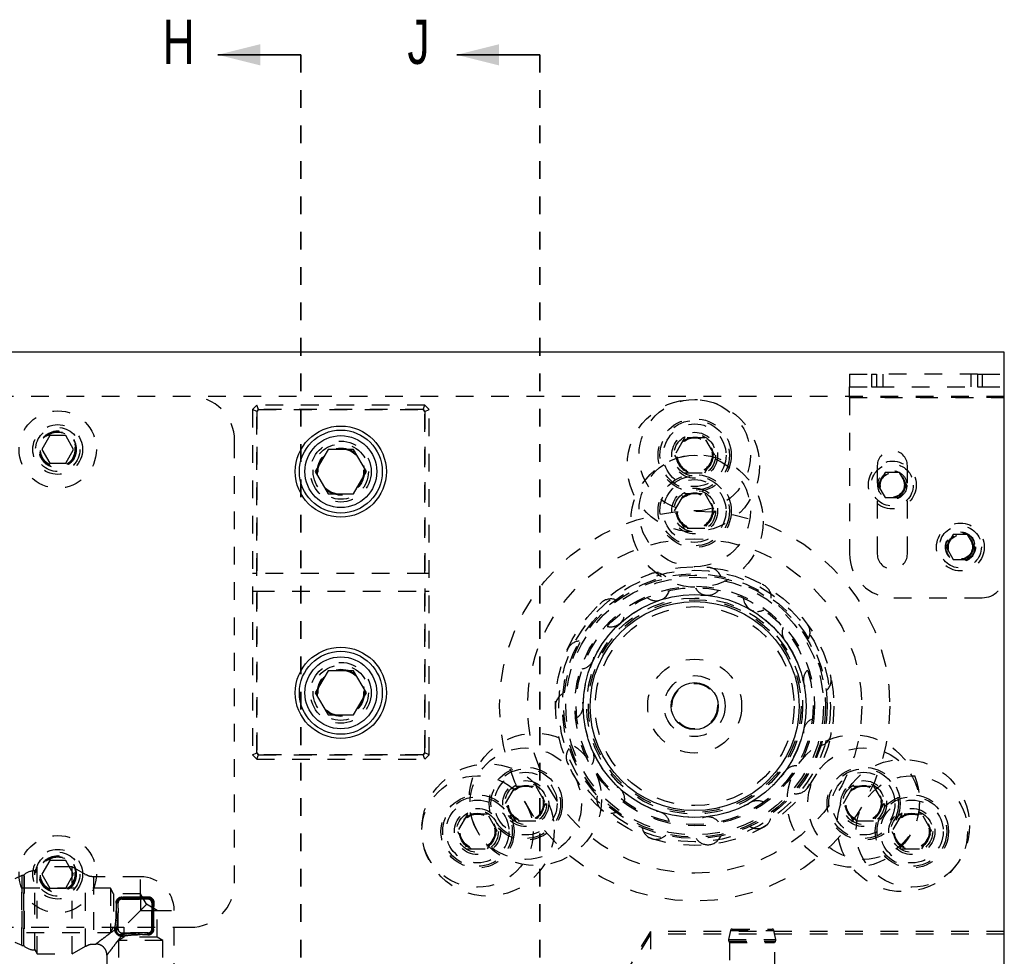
# Model space of a CAD drawing. Header units: inches. Extents: x 1880 to 2363, y -453 to -54.
# Tile 120 of 256: x 1904.61 to 1910.18, y -416.65 to -411.36. Entities that reach past the tile are written whole.
import ezdxf

# ---------------------------------------------------------------- set-up
doc = ezdxf.new("R2010")
doc.units = ezdxf.units.IN
doc.header["$LTSCALE"] = 0.5
doc.header["$MEASUREMENT"] = 0
doc.linetypes.add('HIDDEN', pattern=[0.225, 0.15, -0.075])
doc.linetypes.add('PHANTOM', pattern=[0.25, 0.125, -0.025, 0.025, -0.025, 0.025, -0.025])
doc.layers.add('SID-M-H', color=4, linetype='HIDDEN')
doc.layers.add('SID-M-S', color=105, linetype='Continuous')
doc.styles.add('SLDTEXTSTYLE0', font='TXT', dxfattribs={"width": 0.595745})

msp = doc.modelspace()

# ---------------------------------------------------------------- linework, layer by layer
at = {"color": 7, "linetype": 'Continuous', "lineweight": 35}
for p, q in [((1906.20267, -411.55517), (1905.73267, -411.55517)), ((1907.55267, -411.55517), (1907.08267, -411.55517))]:
    msp.add_line(p, q, dxfattribs=at)
at = {"color": 7, "linetype": 'PHANTOM', "lineweight": 35}
for p, q in [((1906.20267, -411.55517), (1906.20267, -428.91517)), ((1907.55267, -411.55517), (1907.55267, -428.91517))]:
    msp.add_line(p, q, dxfattribs=at)
at = {"color": 7, "linetype": 'Continuous', "lineweight": 35}
for points in [[(1905.73267, -411.55517), (1905.97267, -411.61517), (1905.97267, -411.49517)], [(1907.08267, -411.55517), (1907.32267, -411.61517), (1907.32267, -411.49517)]]:
    msp.add_solid(points, dxfattribs=at)
at = {"layer": 'SID-M-H'}
for p, q in [((1909.30267, -413.36017), (1909.30267, -413.43117)), ((1909.30267, -413.36017), (1909.42767, -413.36017)), ((1909.42767, -413.36017), (1909.42767, -413.43117)), ((1909.42767, -413.36017), (1909.45459, -413.36017)), ((1909.45459, -413.36017), (1909.45459, -413.43117)), ((1910.02574, -413.36017), (1909.45459, -413.36017)), ((1909.49017, -413.36017), (1909.49017, -413.43117)), ((1909.99017, -413.43117), (1909.99017, -413.36017)), ((1910.02574, -413.36017), (1910.02574, -413.43117)), ((1910.02574, -413.36017), (1910.05267, -413.36017)), ((1910.05267, -413.36017), (1910.05267, -413.43117)), ((1910.05267, -413.36017), (1910.17767, -413.36017)), ((1909.30267, -413.43117), (1909.42767, -413.43117)), ((1909.30267, -413.49117), (1909.30267, -413.43117)), ((1909.42767, -413.43117), (1909.45459, -413.43117)), ((1909.45459, -413.43117), (1910.02574, -413.43117)), ((1910.02574, -413.43117), (1910.05267, -413.43117)), ((1910.05267, -413.43117), (1910.17767, -413.43117)), ((1905.57767, -413.48517), (1904.07767, -413.48517)), ((1910.17767, -413.48517), (1905.57767, -413.48517)), ((1910.17767, -413.49117), (1909.30267, -413.49117)), ((1909.30267, -413.49117), (1910.17767, -413.49117)), ((1909.30267, -413.49117), (1909.30267, -414.37317)), ((1905.95267, -413.53517), (1905.92767, -413.56017)), ((1905.92767, -413.56017), (1905.92767, -415.51017)), ((1905.95267, -413.57052), (1905.92767, -413.56017)), ((1906.90267, -413.53517), (1905.95267, -413.53517)), ((1905.96302, -413.56017), (1905.95267, -413.53517)), ((1905.96302, -413.56017), (1905.95267, -413.57052)), ((1905.95267, -413.57052), (1905.96302, -413.56017)), ((1905.95267, -413.57052), (1905.95267, -414.48517)), ((1905.95267, -415.49981), (1905.95267, -413.57052)), ((1906.89231, -413.56017), (1905.96302, -413.56017)), ((1905.96302, -413.56017), (1906.89231, -413.56017)), ((1906.89231, -413.56017), (1906.90267, -413.53517)), ((1906.90267, -413.57052), (1906.89231, -413.56017)), ((1906.89231, -413.56017), (1906.90267, -413.57052)), ((1906.92767, -413.56017), (1906.90267, -413.53517)), ((1906.90267, -413.57052), (1906.92767, -413.56017)), ((1906.90267, -414.48517), (1906.90267, -413.57052)), ((1906.90267, -413.57052), (1906.90267, -415.49981)), ((1906.92767, -415.51017), (1906.92767, -413.56017)), ((1904.78263, -413.70717), (1904.7376, -413.78517)), ((1904.8727, -413.70717), (1904.78263, -413.70717)), ((1904.91773, -413.78517), (1904.8727, -413.70717)), ((1905.82767, -416.23517), (1905.82767, -413.73517)), ((1908.37084, -413.71942), (1908.31401, -413.81785)), ((1908.37084, -413.71942), (1908.31401, -413.81785)), ((1908.48449, -413.71942), (1908.37084, -413.71942)), ((1908.48449, -413.71942), (1908.37084, -413.71942)), ((1908.54132, -413.81785), (1908.48449, -413.71942)), ((1908.54132, -413.81785), (1908.48449, -413.71942)), ((1904.7376, -413.78517), (1904.78263, -413.86317)), ((1904.8727, -413.86317), (1904.91773, -413.78517)), ((1908.31401, -413.81785), (1908.37084, -413.91627)), ((1908.31401, -413.81785), (1908.37084, -413.91627)), ((1908.48449, -413.91627), (1908.54132, -413.81785)), ((1908.48449, -413.91627), (1908.54132, -413.81785)), ((1904.78263, -413.86317), (1904.8727, -413.86317)), ((1908.37084, -413.91627), (1908.48449, -413.91627)), ((1908.37084, -413.91627), (1908.48449, -413.91627)), ((1909.45967, -413.87617), (1909.45967, -414.37617)), ((1909.50407, -413.91586), (1909.46348, -413.98617)), ((1909.58526, -413.91586), (1909.50407, -413.91586)), ((1909.62586, -413.98617), (1909.58526, -413.91586)), ((1909.62967, -414.37617), (1909.62967, -413.87617)), ((1909.46348, -413.98617), (1909.50407, -414.05648)), ((1909.58526, -414.05648), (1909.62586, -413.98617)), ((1908.31401, -414.13281), (1908.37084, -414.03438)), ((1908.31401, -414.13281), (1908.37084, -414.03438)), ((1908.37084, -414.03438), (1908.48449, -414.03438)), ((1908.37084, -414.03438), (1908.48449, -414.03438)), ((1908.48449, -414.03438), (1908.54132, -414.13281)), ((1908.48449, -414.03438), (1908.54132, -414.13281)), ((1909.50407, -414.05648), (1909.58526, -414.05648)), ((1908.37084, -414.23123), (1908.31401, -414.13281)), ((1908.37084, -414.23123), (1908.31401, -414.13281)), ((1908.54132, -414.13281), (1908.48449, -414.23123)), ((1908.54132, -414.13281), (1908.48449, -414.23123)), ((1908.48449, -414.23123), (1908.37084, -414.23123)), ((1908.48449, -414.23123), (1908.37084, -414.23123)), ((1909.88907, -414.26586), (1909.84848, -414.33617)), ((1909.97026, -414.26586), (1909.88907, -414.26586)), ((1910.01086, -414.33617), (1909.97026, -414.26586)), ((1909.84848, -414.33617), (1909.88907, -414.40648)), ((1909.97026, -414.40648), (1910.01086, -414.33617)), ((1909.88907, -414.40648), (1909.97026, -414.40648)), ((1905.95267, -414.48517), (1905.92767, -414.48517)), ((1906.90267, -414.48517), (1905.95267, -414.48517)), ((1906.92767, -414.48517), (1906.90267, -414.48517)), ((1905.92767, -414.58517), (1905.95267, -414.58517)), ((1905.95267, -414.58517), (1905.95267, -415.49981)), ((1905.95267, -414.58517), (1906.90267, -414.58517)), ((1906.90267, -415.49981), (1906.90267, -414.58517)), ((1906.90267, -414.58517), (1906.92767, -414.58517)), ((1909.55267, -414.62317), (1910.05267, -414.62317)), ((1905.92767, -415.51017), (1905.95267, -415.49981)), ((1905.92767, -415.51017), (1905.95267, -415.53517)), ((1905.95267, -415.49981), (1905.96302, -415.51017)), ((1905.96302, -415.51017), (1905.95267, -415.49981)), ((1905.95267, -415.53517), (1905.96302, -415.51017)), ((1905.96302, -415.51017), (1906.89231, -415.51017)), ((1906.89231, -415.51017), (1905.96302, -415.51017)), ((1906.89231, -415.51017), (1906.90267, -415.49981)), ((1906.90267, -415.49981), (1906.89231, -415.51017)), ((1906.90267, -415.53517), (1906.89231, -415.51017)), ((1906.92767, -415.51017), (1906.90267, -415.49981)), ((1906.90267, -415.53517), (1906.92767, -415.51017)), ((1905.95267, -415.53517), (1906.90267, -415.53517)), ((1907.35934, -415.78635), (1907.41617, -415.68792)), ((1907.35934, -415.78635), (1907.41617, -415.68792)), ((1907.41617, -415.68792), (1907.52982, -415.68792)), ((1907.41617, -415.68792), (1907.52982, -415.68792)), ((1907.52982, -415.68792), (1907.58664, -415.78635)), ((1907.52982, -415.68792), (1907.58664, -415.78635)), ((1909.26869, -415.78635), (1909.32551, -415.68792)), ((1909.26869, -415.78635), (1909.32551, -415.68792)), ((1909.32551, -415.68792), (1909.43917, -415.68792)), ((1909.32551, -415.68792), (1909.43917, -415.68792)), ((1909.43917, -415.68792), (1909.49599, -415.78635)), ((1909.43917, -415.68792), (1909.49599, -415.78635)), ((1907.41617, -415.88477), (1907.35934, -415.78635)), ((1907.41617, -415.88477), (1907.35934, -415.78635)), ((1907.58664, -415.78635), (1907.52982, -415.88477)), ((1907.58664, -415.78635), (1907.52982, -415.88477)), ((1909.32551, -415.88477), (1909.26869, -415.78635)), ((1909.32551, -415.88477), (1909.26869, -415.78635)), ((1909.49599, -415.78635), (1909.43917, -415.88477)), ((1909.49599, -415.78635), (1909.43917, -415.88477)), ((1907.1434, -415.8454), (1907.08658, -415.94383)), ((1907.1434, -415.8454), (1907.08658, -415.94383)), ((1907.25705, -415.8454), (1907.1434, -415.8454)), ((1907.25705, -415.8454), (1907.1434, -415.8454)), ((1907.31388, -415.94383), (1907.25705, -415.8454)), ((1907.31388, -415.94383), (1907.25705, -415.8454)), ((1909.59828, -415.8454), (1909.54145, -415.94383)), ((1909.59828, -415.8454), (1909.54145, -415.94383)), ((1909.71193, -415.8454), (1909.59828, -415.8454)), ((1909.71193, -415.8454), (1909.59828, -415.8454)), ((1909.76876, -415.94383), (1909.71193, -415.8454)), ((1909.76876, -415.94383), (1909.71193, -415.8454)), ((1907.52982, -415.88477), (1907.41617, -415.88477)), ((1907.52982, -415.88477), (1907.41617, -415.88477)), ((1909.43917, -415.88477), (1909.32551, -415.88477)), ((1909.43917, -415.88477), (1909.32551, -415.88477)), ((1907.08658, -415.94383), (1907.1434, -416.04225)), ((1907.08658, -415.94383), (1907.1434, -416.04225)), ((1907.25705, -416.04225), (1907.31388, -415.94383)), ((1907.25705, -416.04225), (1907.31388, -415.94383)), ((1909.54145, -415.94383), (1909.59828, -416.04225)), ((1909.54145, -415.94383), (1909.59828, -416.04225)), ((1909.71193, -416.04225), (1909.76876, -415.94383)), ((1909.71193, -416.04225), (1909.76876, -415.94383)), ((1907.1434, -416.04225), (1907.25705, -416.04225)), ((1907.1434, -416.04225), (1907.25705, -416.04225)), ((1909.59828, -416.04225), (1909.71193, -416.04225)), ((1909.59828, -416.04225), (1909.71193, -416.04225)), ((1904.78263, -416.10717), (1904.7376, -416.18517)), ((1904.8727, -416.10717), (1904.78263, -416.10717)), ((1904.91773, -416.18517), (1904.8727, -416.10717)), ((1904.62397, -416.19245), (1904.5849, -416.21067)), ((1904.62397, -416.19291), (1904.62397, -416.58643)), ((1904.63564, -416.19217), (1904.62523, -416.19217)), ((1904.62523, -416.58717), (1904.62523, -416.19401)), ((1904.63564, -416.19263), (1904.63564, -416.58671)), ((1904.63589, -416.58973), (1904.63589, -416.18961)), ((1904.63824, -416.19367), (1904.63589, -416.18961)), ((1904.63824, -416.19367), (1904.63824, -416.58567)), ((1904.7116, -416.14417), (1904.69889, -416.16617)), ((1904.69889, -416.38967), (1904.69889, -416.16617)), ((1904.7116, -416.63517), (1904.7116, -416.14417)), ((1904.90976, -416.14417), (1904.7116, -416.14417)), ((1904.7376, -416.18517), (1904.78263, -416.26317)), ((1904.8727, -416.26317), (1904.91773, -416.18517)), ((1904.90976, -416.63517), (1904.90976, -416.14417)), ((1904.98501, -416.18761), (1904.90976, -416.14417)), ((1904.98501, -416.59125), (1904.98501, -416.18808)), ((1905.29589, -416.19967), (1905.03001, -416.19967)), ((1905.03001, -416.20011), (1905.03001, -416.57923)), ((1905.29589, -416.31564), (1905.29589, -416.19967)), ((1905.1259, -416.26467), (1904.4519, -416.26467)), ((1904.78263, -416.26317), (1904.8727, -416.26317)), ((1905.1259, -416.26467), (1905.1259, -416.51467)), ((1905.14379, -416.29567), (1905.1259, -416.26467)), ((1905.14379, -416.29567), (1905.14379, -416.48367)), ((1905.29589, -416.29567), (1905.14379, -416.29567)), ((1905.29589, -416.29567), (1905.29589, -416.38967)), ((1905.33037, -416.35538), (1905.29589, -416.29567)), ((1905.16726, -416.34634), (1905.16923, -416.34633)), ((1905.16726, -416.34634), (1905.16923, -416.34633)), ((1905.16923, -416.49633), (1905.16923, -416.34633)), ((1905.29589, -416.31564), (1905.18923, -416.31564)), ((1905.18923, -416.31564), (1905.29589, -416.31564)), ((1905.18923, -416.32141), (1905.18923, -416.32633)), ((1905.18923, -416.32141), (1905.29589, -416.32141)), ((1905.29589, -416.32141), (1905.18923, -416.32141)), ((1905.18923, -416.32141), (1905.18923, -416.32633)), ((1905.18923, -416.32633), (1905.33923, -416.32633)), ((1905.33923, -416.32633), (1905.18923, -416.32633)), ((1905.29589, -416.31564), (1905.33706, -416.31415)), ((1905.33706, -416.31415), (1905.29589, -416.31564)), ((1905.29589, -416.32141), (1905.29589, -416.31564)), ((1905.29589, -416.32141), (1905.33923, -416.31984)), ((1905.29589, -416.32141), (1905.33923, -416.31984)), ((1905.38989, -416.38967), (1905.33018, -416.35519)), ((1905.33923, -416.32633), (1905.33923, -416.31984)), ((1905.33923, -416.31984), (1905.33923, -416.32633)), ((1905.36573, -416.34633), (1905.35923, -416.34633)), ((1905.35923, -416.49633), (1905.35923, -416.34633)), ((1905.36573, -416.34633), (1905.35923, -416.34633)), ((1905.35923, -416.34633), (1905.35923, -416.49633)), ((1905.36415, -416.38967), (1905.36573, -416.34633)), ((1905.36573, -416.34633), (1905.36415, -416.38967)), ((1905.37141, -416.3485), (1905.36992, -416.38967)), ((1905.36992, -416.38967), (1905.37141, -416.3485)), ((1904.69889, -416.61317), (1904.69889, -416.38967)), ((1905.29589, -416.38967), (1905.20189, -416.48367)), ((1905.29589, -416.38967), (1905.38989, -416.38967)), ((1905.36415, -416.38967), (1905.36415, -416.49633)), ((1905.36415, -416.38967), (1905.36992, -416.38967)), ((1905.36415, -416.49633), (1905.36415, -416.38967)), ((1905.36992, -416.38967), (1905.36992, -416.49633)), ((1905.36992, -416.49633), (1905.36992, -416.38967)), ((1905.36992, -416.38967), (1905.48589, -416.38967)), ((1905.38989, -416.54177), (1905.38989, -416.38967)), ((1905.48589, -416.78717), (1905.48589, -416.38967)), ((1904.07767, -416.48517), (1905.57767, -416.48517)), ((1904.4519, -416.51467), (1905.1259, -416.51467)), ((1905.1259, -416.51467), (1905.14379, -416.48367)), ((1905.14379, -416.48367), (1905.20189, -416.48367)), ((1905.15001, -416.49922), (1905.15062, -416.491)), ((1905.15062, -416.491), (1905.15001, -416.49922)), ((1905.15944, -416.50291), (1905.16028, -416.49633)), ((1905.16028, -416.49633), (1905.15944, -416.50291)), ((1905.16028, -416.49633), (1905.16923, -416.49633)), ((1905.16028, -416.49633), (1905.16923, -416.49633)), ((1905.18265, -416.52612), (1905.18923, -416.52529)), ((1905.18923, -416.52529), (1905.18265, -416.52612)), ((1905.18265, -416.52612), (1905.18265, -416.52612)), ((1905.18265, -416.52612), (1905.18415, -416.52752)), ((1905.18415, -416.52752), (1905.18538, -416.52977)), ((1905.18538, -416.52977), (1905.18613, -416.53259)), ((1905.18613, -416.53259), (1905.18634, -416.53555)), ((1905.18923, -416.51633), (1905.18923, -416.52529)), ((1905.18923, -416.51633), (1905.33923, -416.51633)), ((1905.18923, -416.52529), (1905.18923, -416.51633)), ((1905.33923, -416.51633), (1905.18923, -416.51633)), ((1905.20189, -416.48367), (1905.20189, -416.54177)), ((1905.33923, -416.5183), (1905.33923, -416.51633)), ((1905.33923, -416.5183), (1905.33923, -416.51633)), ((1905.36415, -416.49633), (1905.35923, -416.49633)), ((1905.36415, -416.49633), (1905.35923, -416.49633)), ((1908.17767, -416.50862), (1908.04154, -416.73517)), ((1908.17767, -416.52422), (1908.05091, -416.73517)), ((1908.17767, -416.50862), (1908.17767, -416.96172)), ((1910.17767, -416.50862), (1908.17767, -416.50862)), ((1910.17767, -416.52422), (1908.17767, -416.52422)), ((1908.62997, -416.50302), (1908.61916, -416.55438)), ((1908.62997, -416.50302), (1908.87526, -416.50302)), ((1908.63976, -416.49508), (1908.86548, -416.49508)), ((1908.88607, -416.55438), (1908.87526, -416.50302)), ((1904.5849, -416.56867), (1904.62397, -416.58689)), ((1904.62523, -416.58717), (1904.63564, -416.58717)), ((1904.63589, -416.58973), (1904.63824, -416.58567)), ((1905.03001, -416.57967), (1905.04289, -416.57967)), ((1905.20189, -416.54177), (1905.17089, -416.55967)), ((1905.42089, -416.55967), (1905.17089, -416.55967)), ((1905.17089, -416.55967), (1905.17089, -416.65555)), ((1905.18634, -416.53555), (1905.19456, -416.53495)), ((1905.19456, -416.53495), (1905.18634, -416.53555)), ((1905.38989, -416.54177), (1905.20189, -416.54177)), ((1905.42089, -416.55967), (1905.38989, -416.54177)), ((1905.42089, -416.65555), (1905.42089, -416.55967)), ((1908.61916, -416.55438), (1908.88607, -416.55438)), ((1908.62104, -416.56339), (1908.8824, -416.56339)), ((1908.62104, -416.56339), (1908.62245, -416.56513)), ((1908.62245, -416.56513), (1908.881, -416.56513)), ((1908.62466, -416.57134), (1908.87882, -416.57134)), ((1908.62466, -416.57134), (1908.62466, -416.72533)), ((1908.88057, -416.72533), (1908.88057, -416.57134)), ((1908.88278, -416.56513), (1908.8842, -416.56339)), ((1904.69889, -416.61317), (1904.7116, -416.63517)), ((1904.7116, -416.63517), (1904.90976, -416.63517)), ((1904.90976, -416.63517), (1904.98501, -416.59173)), ((1905.10589, -416.64267), (1905.10589, -416.78717))]:
    msp.add_line(p, q, dxfattribs=at)
for centre, radius in [((1908.42003, -413.8764), 0.37402), ((1908.42767, -413.81785), 0.31496), ((1904.82767, -413.78517), 0.2185), ((1908.42767, -413.81785), 0.20669), ((1908.42767, -413.81785), 0.19685), ((1908.42767, -413.81785), 0.19685), ((1904.82767, -413.78517), 0.1405), ((1904.82767, -413.78517), 0.125), ((1904.82767, -413.78517), 0.10497), ((1904.82767, -413.78517), 0.1047), ((1904.82767, -413.78517), 0.10418), ((1904.82767, -413.78517), 0.1005), ((1904.82767, -413.78517), 0.0975), ((1908.42767, -413.81785), 0.17717), ((1908.42767, -413.81785), 0.17717), ((1908.42767, -413.81785), 0.12992), ((1906.42767, -413.91017), 0.172), ((1908.42767, -413.81785), 0.11811), ((1908.42767, -413.81785), 0.11811), ((1908.42767, -413.81785), 0.10289), ((1908.42767, -413.81785), 0.10289), ((1908.42767, -413.81785), 0.10262), ((1908.42767, -413.81785), 0.10262), ((1908.42767, -413.81785), 0.1021), ((1908.42767, -413.81785), 0.1021), ((1908.42767, -413.81785), 0.09843), ((1906.42767, -413.91017), 0.15625), ((1906.42767, -413.91017), 0.13297), ((1906.42767, -413.91017), 0.13297), ((1906.42767, -413.91017), 0.1327), ((1906.42767, -413.91017), 0.1327), ((1906.42767, -413.91017), 0.13218), ((1906.42767, -413.91017), 0.1285), ((1908.44139, -414.19024), 0.37402), ((1908.42767, -414.13281), 0.31496), ((1909.54467, -413.98617), 0.135), ((1909.54467, -413.98617), 0.1186), ((1909.54467, -413.98617), 0.082), ((1909.54467, -413.98617), 0.07247), ((1909.54467, -413.98617), 0.0722), ((1909.54467, -413.98617), 0.07168), ((1908.42767, -414.13281), 0.20669), ((1908.42767, -414.13281), 0.19685), ((1908.42767, -414.13281), 0.19685), ((1908.42767, -414.13281), 0.17717), ((1908.42767, -414.13281), 0.17717), ((1909.54467, -413.98617), 0.068), ((1908.42767, -414.13281), 0.12992), ((1908.42767, -414.13281), 0.11811), ((1908.42767, -414.13281), 0.11811), ((1908.42767, -414.13281), 0.10289), ((1908.42767, -414.13281), 0.10289), ((1908.42767, -414.13281), 0.10262), ((1908.42767, -414.13281), 0.10262), ((1908.42767, -414.13281), 0.1021), ((1908.42767, -414.13281), 0.1021), ((1908.42767, -414.13281), 0.09843), ((1908.42767, -415.23517), 1.10236), ((1909.92967, -414.33617), 0.135), ((1909.92967, -414.33617), 0.1186), ((1909.92967, -414.33617), 0.085), ((1908.42767, -415.23517), 0.94488), ((1909.92967, -414.33617), 0.082), ((1909.92967, -414.33617), 0.07247), ((1909.92967, -414.33617), 0.0722), ((1909.92967, -414.33617), 0.07168), ((1909.92967, -414.33617), 0.068), ((1908.42767, -415.23517), 0.7874), ((1908.42767, -415.23517), 0.76772), ((1908.42767, -415.23517), 0.74803), ((1908.42767, -415.23517), 0.74016), ((1908.42767, -415.23517), 0.74016), ((1908.42767, -415.23517), 0.72835), ((1908.42767, -415.23517), 0.67717), ((1908.42767, -415.23517), 0.67717), ((1908.42767, -415.23517), 0.66929), ((1908.42767, -415.23517), 0.62932), ((1908.42767, -415.23517), 0.61024), ((1908.42767, -415.23517), 0.60095), ((1908.42767, -415.23517), 0.56218), ((1908.42767, -415.23517), 0.2655), ((1906.42767, -415.16017), 0.172), ((1906.42767, -415.16017), 0.15625), ((1906.42767, -415.16017), 0.13297), ((1906.42767, -415.16017), 0.13297), ((1906.42767, -415.16017), 0.1327), ((1906.42767, -415.16017), 0.1327), ((1906.42767, -415.16017), 0.13218), ((1906.42767, -415.16017), 0.1285), ((1908.42767, -415.23517), 0.172), ((1908.42767, -415.23517), 0.1285), ((1907.52694, -415.76233), 0.37402), ((1909.32495, -415.77241), 0.37402), ((1907.47299, -415.78635), 0.31496), ((1909.38234, -415.78635), 0.31496), ((1907.25866, -415.9353), 0.37402), ((1907.47299, -415.78635), 0.20669), ((1909.38234, -415.78635), 0.20669), ((1909.60655, -415.91022), 0.37402), ((1907.20023, -415.94383), 0.31496), ((1907.47299, -415.78635), 0.19685), ((1907.47299, -415.78635), 0.19685), ((1907.47299, -415.78635), 0.17717), ((1907.47299, -415.78635), 0.17717), ((1909.38234, -415.78635), 0.19685), ((1909.38234, -415.78635), 0.19685), ((1909.38234, -415.78635), 0.17717), ((1909.38234, -415.78635), 0.17717), ((1909.6551, -415.94383), 0.31496), ((1907.47299, -415.78635), 0.12992), ((1907.47299, -415.78635), 0.11811), ((1907.47299, -415.78635), 0.11811), ((1907.47299, -415.78635), 0.10289), ((1907.47299, -415.78635), 0.10289), ((1907.47299, -415.78635), 0.10262), ((1907.47299, -415.78635), 0.10262), ((1907.47299, -415.78635), 0.1021), ((1907.47299, -415.78635), 0.1021), ((1907.47299, -415.78635), 0.09843), ((1909.38234, -415.78635), 0.12992), ((1909.38234, -415.78635), 0.11811), ((1909.38234, -415.78635), 0.11811), ((1909.38234, -415.78635), 0.10289), ((1909.38234, -415.78635), 0.10289), ((1909.38234, -415.78635), 0.10262), ((1909.38234, -415.78635), 0.10262), ((1909.38234, -415.78635), 0.1021), ((1909.38234, -415.78635), 0.1021), ((1909.38234, -415.78635), 0.09843), ((1907.20023, -415.94383), 0.20669), ((1907.20023, -415.94383), 0.19685), ((1907.20023, -415.94383), 0.19685), ((1909.6551, -415.94383), 0.20669), ((1909.6551, -415.94383), 0.19685), ((1909.6551, -415.94383), 0.19685), ((1907.20023, -415.94383), 0.17717), ((1907.20023, -415.94383), 0.17717), ((1909.6551, -415.94383), 0.17717), ((1909.6551, -415.94383), 0.17717), ((1907.20023, -415.94383), 0.12992), ((1907.20023, -415.94383), 0.11811), ((1907.20023, -415.94383), 0.11811), ((1907.20023, -415.94383), 0.10289), ((1907.20023, -415.94383), 0.10289), ((1907.20023, -415.94383), 0.10262), ((1907.20023, -415.94383), 0.10262), ((1907.20023, -415.94383), 0.1021), ((1907.20023, -415.94383), 0.1021), ((1907.20023, -415.94383), 0.09843), ((1909.6551, -415.94383), 0.12992), ((1909.6551, -415.94383), 0.11811), ((1909.6551, -415.94383), 0.11811), ((1909.6551, -415.94383), 0.10289), ((1909.6551, -415.94383), 0.10289), ((1909.6551, -415.94383), 0.10262), ((1909.6551, -415.94383), 0.10262), ((1909.6551, -415.94383), 0.1021), ((1909.6551, -415.94383), 0.1021), ((1909.6551, -415.94383), 0.09843), ((1904.82767, -416.18517), 0.2185), ((1904.82767, -416.18517), 0.1405), ((1904.82767, -416.18517), 0.125), ((1904.82767, -416.18517), 0.10497), ((1904.82767, -416.18517), 0.1047), ((1904.82767, -416.18517), 0.10418), ((1904.82767, -416.18517), 0.1005), ((1904.82767, -416.18517), 0.0975)]:
    msp.add_circle(centre, radius, dxfattribs=at)
for centre, radius, start, end in [((1905.57767, -413.73517), 0.25, 0, 90), ((1909.54467, -413.87617), 0.085, 0, 180), ((1909.55267, -414.37317), 0.25, 180, 270), ((1909.54467, -414.37617), 0.085, 180, 0), ((1908.50174, -414.53039), 0.07874, 21.55885, 146.69052), ((1908.20868, -414.56119), 0.07874, 45.54405, 170.69474), ((1910.05267, -414.49817), 0.125, 270, 0), ((1908.20868, -414.56119), 0.07874, 270, 345.17132), ((1908.50174, -414.53039), 0.07874, 207.00596, 270), ((1908.50174, -414.53039), 0.07874, 270, 321.17002), ((1908.782, -414.62145), 0.07874, 357.5709, 122.68784), ((1907.95348, -414.70853), 0.07874, 69.52617, 194.70013), ((1908.20868, -414.56119), 0.07874, 230.98449, 270), ((1908.782, -414.62145), 0.07874, 183.0241, 270), ((1907.95348, -414.70853), 0.07874, 270, 9.17438), ((1908.782, -414.62145), 0.07874, 270, 297.17084), ((1909.00099, -414.81863), 0.07874, 333.58053, 98.68701), ((1907.95348, -414.70853), 0.07874, 255.1572, 270), ((1909.00099, -414.81863), 0.07874, 159.03925, 270), ((1907.78027, -414.94693), 0.07874, 93.70653, 218.70638), ((1907.78027, -414.94693), 0.07874, 279.10081, 33.17888), ((1909.12084, -415.08783), 0.07874, 309.58809, 74.68868), ((1909.12084, -415.08783), 0.07874, 135.05174, 249.22792), ((1907.719, -415.23517), 0.07874, 117.68554, 242.71312), ((1907.719, -415.23517), 0.07874, 303.09688, 57.18447), ((1909.12084, -415.38251), 0.07874, 111.06191, 225.22581), ((1909.12084, -415.38251), 0.07874, 285.59392, 50.68904), ((1907.78027, -415.52341), 0.07874, 141.66796, 270), ((1907.78027, -415.52341), 0.07874, 327.09338, 81.19082), ((1909.00099, -415.65171), 0.07874, 87.07011, 201.22206), ((1909.00099, -415.65171), 0.07874, 270, 26.69692), ((1907.95348, -415.76181), 0.07874, 351.08995, 105.1976), ((1907.95348, -415.76181), 0.07874, 165.65345, 270), ((1909.00099, -415.65171), 0.07874, 261.60878, 270), ((1908.782, -415.84889), 0.07874, 63.07667, 177.21702), ((1907.95348, -415.76181), 0.07874, 270, 290.73979), ((1908.20868, -415.90915), 0.07874, 15.08625, 129.20445), ((1908.50174, -415.93995), 0.07874, 39.08194, 153.21103), ((1908.782, -415.84889), 0.07874, 270, 2.70804), ((1908.782, -415.84889), 0.07874, 237.62492, 270), ((1908.20868, -415.90915), 0.07874, 189.64167, 270), ((1908.20868, -415.90915), 0.07874, 270, 314.73263), ((1908.50174, -415.93995), 0.07874, 270, 338.72218), ((1908.50174, -415.93995), 0.07874, 213.63227, 270), ((1904.62523, -416.19517), 0.003, 90, 115), ((1904.63564, -416.19517), 0.003, 30, 90), ((1904.69889, -416.26254), 0.09637, 90, 130.82125), ((1905.29589, -416.38967), 0.19, 0, 90), ((1905.57767, -416.23517), 0.25, 270, 0), ((1905.18923, -416.34633), 0.02, 90, 180), ((1905.33923, -416.34633), 0.02, 360, 90), ((1905.18923, -416.49633), 0.02, 180, 270), ((1905.33923, -416.49633), 0.02, 269.99996, 0), ((1908.63976, -416.50508), 0.01, 90, 168.11553), ((1908.86548, -416.50508), 0.01, 11.88447, 90), ((1904.62523, -416.58417), 0.003, 245, 270), ((1904.63564, -416.58417), 0.003, 270, 330), ((1908.62879, -416.55708), 0.01, 164.35493, 219.14698), ((1908.61482, -416.57134), 0.00984, 0, 39.14698), ((1908.89041, -416.57134), 0.00984, 140.85302, 180), ((1908.87644, -416.55708), 0.01, 320.85302, 15.64507), ((1904.69889, -416.51679), 0.09637, 229.17875, 270)]:
    msp.add_arc(centre, radius, start, end, dxfattribs=at)
for points, knots in [([(1905.03001, -416.19967), (1905.02139, -416.19918), (1905.00566, -416.19829), (1904.99215, -416.1903), (1904.98604, -416.18668)], [0, 0, 0, 0, 0.5481588, 1, 1, 1, 1]), ([(1905.15062, -416.491), (1905.15233, -416.48004), (1905.1557, -416.45845), (1905.15838, -416.42228), (1905.15929, -416.38518), (1905.15816, -416.36074), (1905.1576, -416.3485)], [0, 0, 0, 0, 0.2543953, 0.5012414, 0.750372, 1, 1, 1, 1]), ([(1905.1576, -416.3485), (1905.15816, -416.36073), (1905.15929, -416.38509), (1905.15838, -416.42219), (1905.15571, -416.45837), (1905.15233, -416.48004), (1905.15062, -416.491)], [0, 0, 0, 0, 0.2496089, 0.4968772, 0.7455921, 1, 1, 1, 1]), ([(1905.1576, -416.3485), (1905.1576, -416.34638), (1905.15758, -416.34211), (1905.15929, -416.33589), (1905.16215, -416.33009), (1905.16624, -416.32502), (1905.17123, -416.32086), (1905.17689, -416.31789), (1905.18296, -416.316), (1905.18714, -416.31576), (1905.18923, -416.31564)], [0, 0, 0, 0, 0.1248263, 0.2506673, 0.3796294, 0.5087468, 0.635437, 0.7607568, 0.8800651, 1, 1, 1, 1]), ([(1905.18923, -416.31564), (1905.18714, -416.31576), (1905.18296, -416.316), (1905.17689, -416.31789), (1905.17123, -416.32086), (1905.16624, -416.32502), (1905.16215, -416.33009), (1905.15929, -416.33589), (1905.15758, -416.34211), (1905.1576, -416.34638), (1905.1576, -416.3485)], [0, 0, 0, 0, 0.11989191, 0.23923998, 0.36447255, 0.49125009, 0.62027862, 0.74933002, 0.8751288, 1, 1, 1, 1]), ([(1905.1576, -416.3485), (1905.15867, -416.34842), (1905.16086, -416.34825), (1905.16381, -416.34773), (1905.16615, -416.34706), (1905.1669, -416.34657), (1905.16726, -416.34633)], [0, 0, 0, 0, 0.2431185, 0.50000234, 0.75688482, 1, 1, 1, 1]), ([(1905.1576, -416.3485), (1905.15866, -416.34842), (1905.16084, -416.34825), (1905.16379, -416.34773), (1905.16614, -416.34707), (1905.16689, -416.34657), (1905.16726, -416.34633)], [0, 0, 0, 0, 0.2420088, 0.4984766, 0.7557698, 1, 1, 1, 1]), ([(1905.16028, -416.49633), (1905.16198, -416.48487), (1905.16537, -416.46208), (1905.16804, -416.42396), (1905.16895, -416.38483), (1905.16782, -416.35917), (1905.16726, -416.34634)], [0, 0, 0, 0, 0.252615, 0.5025313, 0.7511391, 1, 1, 1, 1]), ([(1905.16726, -416.34634), (1905.16782, -416.35917), (1905.16895, -416.38483), (1905.16804, -416.42396), (1905.16537, -416.46208), (1905.16198, -416.48487), (1905.16028, -416.49633)], [0, 0, 0, 0, 0.2488599, 0.4974665, 0.7473817, 1, 1, 1, 1]), ([(1905.16726, -416.34633), (1905.16735, -416.34323), (1905.16753, -416.33701), (1905.1715, -416.33009), (1905.17598, -416.3258), (1905.18004, -416.32332), (1905.18445, -416.32172), (1905.18766, -416.32151), (1905.18923, -416.32141)], [0, 0, 0, 0, 0.2499935, 0.5021453, 0.6386765, 0.7531579, 0.8799603, 1, 1, 1, 1]), ([(1905.18923, -416.32141), (1905.18766, -416.32151), (1905.18445, -416.32172), (1905.18004, -416.32333), (1905.17598, -416.3258), (1905.1715, -416.33009), (1905.16753, -416.33701), (1905.16735, -416.34324), (1905.16726, -416.34634)], [0, 0, 0, 0, 0.1200603, 0.2468421, 0.3613679, 0.4978545, 0.750006, 1, 1, 1, 1]), ([(1905.32993, -416.35563), (1905.33005, -416.35551), (1905.33095, -416.35461), (1905.32408, -416.36148), (1905.3106, -416.37497), (1905.29876, -416.38681), (1905.29589, -416.38967)], [0, 0, 0, 0, 0.0331634, 0.2545085, 0.819761, 1, 1, 1, 1]), ([(1905.37141, -416.3485), (1905.37144, -416.34619), (1905.37151, -416.34165), (1905.36977, -416.33498), (1905.36679, -416.32888), (1905.36254, -416.32351), (1905.3572, -416.31909), (1905.35097, -416.31592), (1905.34412, -416.31407), (1905.33944, -416.31412), (1905.33706, -416.31415)], [0, 0, 0, 0, 0.1278516, 0.2513319, 0.3723531, 0.4928195, 0.6168557, 0.741346, 0.8683659, 1, 1, 1, 1]), ([(1905.33706, -416.31415), (1905.33944, -416.31412), (1905.34411, -416.31406), (1905.35095, -416.31591), (1905.35718, -416.31907), (1905.36252, -416.32348), (1905.36678, -416.32886), (1905.36977, -416.33496), (1905.37151, -416.34164), (1905.37144, -416.34619), (1905.37141, -416.3485)], [0, 0, 0, 0, 0.1314575, 0.2583214, 0.3826687, 0.5065667, 0.6271707, 0.7483349, 0.8719717, 1, 1, 1, 1]), ([(1905.33706, -416.31415), (1905.3372, -416.31482), (1905.33747, -416.31616), (1905.33801, -416.31782), (1905.33861, -416.31913), (1905.33902, -416.3196), (1905.33923, -416.31984)], [0, 0, 0, 0, 0.2467449, 0.4999991, 0.7532537, 1, 1, 1, 1]), ([(1905.33706, -416.31415), (1905.33719, -416.31476), (1905.33745, -416.31604), (1905.33796, -416.31769), (1905.33857, -416.31907), (1905.339, -416.31958), (1905.33923, -416.31984)], [0, 0, 0, 0, 0.22724043, 0.47292215, 0.7326437, 1, 1, 1, 1]), ([(1905.33923, -416.31984), (1905.34105, -416.31977), (1905.34453, -416.31964), (1905.34979, -416.32091), (1905.35464, -416.32322), (1905.35893, -416.32663), (1905.36235, -416.33092), (1905.36465, -416.33577), (1905.36592, -416.34104), (1905.36579, -416.34451), (1905.36573, -416.34633)], [0, 0, 0, 0, 0.1315626, 0.2512161, 0.377661, 0.5000512, 0.6223838, 0.7488539, 0.8685771, 1, 1, 1, 1]), ([(1905.36573, -416.34633), (1905.36579, -416.34451), (1905.36592, -416.34104), (1905.36465, -416.33577), (1905.36235, -416.33092), (1905.35893, -416.32663), (1905.35464, -416.32322), (1905.34979, -416.32091), (1905.34453, -416.31964), (1905.34105, -416.31977), (1905.33923, -416.31984)], [0, 0, 0, 0, 0.1314487, 0.2511467, 0.3776591, 0.4999489, 0.6223823, 0.7487841, 0.8684635, 1, 1, 1, 1]), ([(1905.36572, -416.34633), (1905.36596, -416.34654), (1905.36643, -416.34696), (1905.36774, -416.34755), (1905.3694, -416.34809), (1905.37075, -416.34836), (1905.37141, -416.3485)], [0, 0, 0, 0, 0.24674522, 0.49999994, 0.75325469, 1, 1, 1, 1]), ([(1905.37141, -416.3485), (1905.37075, -416.34836), (1905.3694, -416.34809), (1905.36774, -416.34755), (1905.36643, -416.34696), (1905.36596, -416.34654), (1905.36572, -416.34633)], [0, 0, 0, 0, 0.2467453, 0.5000001, 0.7532548, 1, 1, 1, 1]), ([(1905.04289, -416.57967), (1905.04402, -416.57883), (1905.04637, -416.57709), (1905.06566, -416.56256), (1905.09968, -416.53702), (1905.1318, -416.5129), (1905.15001, -416.49922)], [0, 0, 0, 0, 0.18374305, 0.38325524, 0.65022818, 1, 1, 1, 1]), ([(1905.15001, -416.49922), (1905.1318, -416.5129), (1905.09969, -416.53702), (1905.06567, -416.56255), (1905.04637, -416.57709), (1905.04402, -416.57883), (1905.04289, -416.57967)], [0, 0, 0, 0, 0.349724, 0.6167216, 0.8162417, 1, 1, 1, 1]), ([(1905.18634, -416.53555), (1905.18193, -416.5345), (1905.17558, -416.53299), (1905.16747, -416.52781), (1905.16226, -416.52335), (1905.1578, -416.51815), (1905.15261, -416.51003), (1905.15108, -416.50365), (1905.15001, -416.49922)], [0, 0, 0, 0, 0.26765577, 0.38612886, 0.49979116, 0.61239042, 0.73094292, 1, 1, 1, 1]), ([(1905.15944, -416.50291), (1905.15903, -416.50239), (1905.15818, -416.50132), (1905.15588, -416.50011), (1905.15307, -416.49932), (1905.15101, -416.49925), (1905.15001, -416.49922)], [0, 0, 0, 0, 0.2439708, 0.5000063, 0.7560382, 1, 1, 1, 1]), ([(1905.15001, -416.49922), (1905.15108, -416.50365), (1905.15261, -416.51003), (1905.1578, -416.51815), (1905.16226, -416.52335), (1905.16747, -416.52781), (1905.17558, -416.53299), (1905.18193, -416.5345), (1905.18634, -416.53555)], [0, 0, 0, 0, 0.26903826, 0.38759583, 0.50021006, 0.6138634, 0.7323325, 1, 1, 1, 1]), ([(1905.15944, -416.50291), (1905.15904, -416.50239), (1905.1582, -416.50133), (1905.15592, -416.50012), (1905.1531, -416.49932), (1905.15103, -416.49926), (1905.15001, -416.49922)], [0, 0, 0, 0, 0.2404859, 0.4952191, 0.7525175, 1, 1, 1, 1]), ([(1905.15062, -416.491), (1905.1517, -416.49119), (1905.15393, -416.49157), (1905.15691, -416.49286), (1905.15924, -416.49451), (1905.15994, -416.49574), (1905.16028, -416.49633)], [0, 0, 0, 0, 0.2427428, 0.5000004, 0.7572578, 1, 1, 1, 1]), ([(1905.15062, -416.491), (1905.1517, -416.49119), (1905.15393, -416.49157), (1905.15692, -416.49286), (1905.15924, -416.49451), (1905.15994, -416.49574), (1905.16028, -416.49633)], [0, 0, 0, 0, 0.2427401, 0.4999978, 0.7572567, 1, 1, 1, 1]), ([(1905.15944, -416.50291), (1905.15949, -416.50474), (1905.15958, -416.50799), (1905.16096, -416.51269), (1905.16303, -416.5166), (1905.16571, -416.51989), (1905.16901, -416.52257), (1905.17292, -416.52462), (1905.1776, -416.52598), (1905.18083, -416.52607), (1905.18265, -416.52612)], [0, 0, 0, 0, 0.1703651, 0.3011995, 0.4056816, 0.5005288, 0.5956973, 0.7006313, 0.8305043, 1, 1, 1, 1]), ([(1905.15944, -416.50291), (1905.15957, -416.50572), (1905.15976, -416.50993), (1905.16252, -416.5159), (1905.16565, -416.51992), (1905.16967, -416.52305), (1905.17563, -416.5258), (1905.17984, -416.52599), (1905.18265, -416.52612)], [0, 0, 0, 0, 0.2587786, 0.3874383, 0.5000123, 0.6127889, 0.7412337, 1, 1, 1, 1]), ([(1905.18634, -416.53555), (1905.18631, -416.53455), (1905.18624, -416.53249), (1905.18545, -416.52968), (1905.18424, -416.52738), (1905.18318, -416.52653), (1905.18265, -416.52612)], [0, 0, 0, 0, 0.2439632, 0.4999952, 0.75603, 1, 1, 1, 1]), ([(1905.33923, -416.5183), (1905.32639, -416.51774), (1905.30073, -416.51661), (1905.26159, -416.51752), (1905.22348, -416.52019), (1905.20069, -416.52358), (1905.18923, -416.52529)], [0, 0, 0, 0, 0.2489015, 0.4975118, 0.747418, 1, 1, 1, 1]), ([(1905.18923, -416.52529), (1905.20069, -416.52358), (1905.22348, -416.52019), (1905.26159, -416.51752), (1905.30073, -416.51661), (1905.32639, -416.51774), (1905.33923, -416.5183)], [0, 0, 0, 0, 0.2525837, 0.5024893, 0.751099, 1, 1, 1, 1]), ([(1905.19456, -416.53495), (1905.19437, -416.53386), (1905.19399, -416.53163), (1905.1927, -416.52865), (1905.19105, -416.52632), (1905.18982, -416.52562), (1905.18923, -416.52529)], [0, 0, 0, 0, 0.2427405, 0.4999979, 0.7572565, 1, 1, 1, 1]), ([(1905.19456, -416.53495), (1905.19437, -416.53386), (1905.19399, -416.53163), (1905.1927, -416.52865), (1905.19105, -416.52632), (1905.18982, -416.52562), (1905.18923, -416.52529)], [0, 0, 0, 0, 0.2427428, 0.5000003, 0.7572577, 1, 1, 1, 1]), ([(1905.33706, -416.52796), (1905.32483, -416.5274), (1905.30048, -416.52627), (1905.26338, -416.52718), (1905.2272, -416.52985), (1905.20552, -416.53323), (1905.19456, -416.53495)], [0, 0, 0, 0, 0.2496089, 0.4968769, 0.7455915, 1, 1, 1, 1]), ([(1905.19456, -416.53495), (1905.20552, -416.53323), (1905.22711, -416.52986), (1905.26328, -416.52718), (1905.30038, -416.52627), (1905.32483, -416.5274), (1905.33706, -416.52796)], [0, 0, 0, 0, 0.2543967, 0.5012424, 0.7503721, 1, 1, 1, 1]), ([(1905.36992, -416.49633), (1905.3698, -416.49843), (1905.36956, -416.50262), (1905.36766, -416.5087), (1905.36468, -416.51436), (1905.36052, -416.51934), (1905.35545, -416.52342), (1905.34965, -416.52627), (1905.34344, -416.52798), (1905.33918, -416.52797), (1905.33706, -416.52796)], [0, 0, 0, 0, 0.1203331, 0.2400516, 0.3651555, 0.4919134, 0.6208484, 0.7498201, 0.8754155, 1, 1, 1, 1]), ([(1905.33706, -416.52796), (1905.33918, -416.52797), (1905.34344, -416.52798), (1905.34965, -416.52627), (1905.35545, -416.52342), (1905.36052, -416.51935), (1905.36468, -416.51437), (1905.36766, -416.50871), (1905.36956, -416.50262), (1905.3698, -416.49843), (1905.36992, -416.49633)], [0, 0, 0, 0, 0.1245407, 0.2501793, 0.3790626, 0.508087, 0.6347584, 0.7599494, 0.8796264, 1, 1, 1, 1]), ([(1905.33706, -416.52796), (1905.33714, -416.5269), (1905.33731, -416.52472), (1905.33783, -416.52177), (1905.33849, -416.51942), (1905.33899, -416.51867), (1905.33923, -416.5183)], [0, 0, 0, 0, 0.2420092, 0.4984772, 0.7557703, 1, 1, 1, 1]), ([(1905.33706, -416.52796), (1905.33714, -416.5269), (1905.33731, -416.52471), (1905.33783, -416.52175), (1905.3385, -416.51942), (1905.33899, -416.51867), (1905.33923, -416.5183)], [0, 0, 0, 0, 0.2431196, 0.5000043, 0.7568865, 1, 1, 1, 1]), ([(1905.36415, -416.49633), (1905.36405, -416.4979), (1905.36384, -416.50112), (1905.36224, -416.50552), (1905.35976, -416.50958), (1905.35548, -416.51407), (1905.34855, -416.51803), (1905.34233, -416.51821), (1905.33923, -416.5183)], [0, 0, 0, 0, 0.1201399, 0.2468608, 0.3613044, 0.4978623, 0.7500165, 1, 1, 1, 1]), ([(1905.33923, -416.5183), (1905.34233, -416.51821), (1905.34855, -416.51803), (1905.35548, -416.51406), (1905.35976, -416.50958), (1905.36224, -416.50552), (1905.36384, -416.50112), (1905.36405, -416.4979), (1905.36415, -416.49633)], [0, 0, 0, 0, 0.2499832, 0.5021377, 0.6387418, 0.7531398, 0.879895, 1, 1, 1, 1]), ([(1904.98675, -416.5923), (1904.99263, -416.58883), (1905.00592, -416.581), (1905.02138, -416.58014), (1905.03001, -416.57967)], [0, 0, 0, 0, 0.4423123, 1, 1, 1, 1]), ([(1905.10589, -416.64267), (1905.10505, -416.63474), (1905.10376, -416.62255), (1905.0959, -416.60788), (1905.08777, -416.59779), (1905.07768, -416.58966), (1905.06301, -416.5818), (1905.05082, -416.58051), (1905.04289, -416.57967)], [0, 0, 0, 0, 0.2394567, 0.3683606, 0.5, 0.6316395, 0.7605433, 1, 1, 1, 1]), ([(1905.18634, -416.53555), (1905.17236, -416.55416), (1905.14809, -416.58648), (1905.12266, -416.62036), (1905.10842, -416.63927), (1905.10671, -416.64157), (1905.10589, -416.64267)], [0, 0, 0, 0, 0.35737558, 0.62077128, 0.81803904, 1, 1, 1, 1]), ([(1905.10589, -416.64267), (1905.10666, -416.64165), (1905.10831, -416.63944), (1905.12246, -416.62061), (1905.14809, -416.58648), (1905.17237, -416.55416), (1905.18634, -416.53555)], [0, 0, 0, 0, 0.1757494, 0.3792447, 0.642633, 1, 1, 1, 1])]:
    msp.add_open_spline(points, degree=3, knots=knots, dxfattribs=at)
for points in [[(1905.18923, -416.31564), (1905.18923, -416.31632), (1905.18923, -416.31768), (1905.18923, -416.31935), (1905.18923, -416.32067), (1905.18923, -416.32116), (1905.18923, -416.32141)], [(1905.18923, -416.31564), (1905.18923, -416.31632), (1905.18923, -416.31768), (1905.18923, -416.31935), (1905.18923, -416.32067), (1905.18923, -416.32116), (1905.18923, -416.32141)], [(1905.36992, -416.49633), (1905.36924, -416.49633), (1905.36788, -416.49633), (1905.36621, -416.49633), (1905.36489, -416.49633), (1905.3644, -416.49633), (1905.36415, -416.49633)], [(1905.36992, -416.49633), (1905.36924, -416.49633), (1905.36788, -416.49633), (1905.36621, -416.49633), (1905.36489, -416.49633), (1905.3644, -416.49633), (1905.36415, -416.49633)]]:
    msp.add_open_spline(points, degree=3, dxfattribs=at)
at = {"layer": 'SID-M-S'}
for p, q in [((1910.17767, -413.23517), (1897.67767, -413.23517)), ((1910.17767, -427.23517), (1910.17767, -413.23517)), ((1906.3555, -413.78517), (1906.28333, -413.91017)), ((1906.49983, -413.78517), (1906.3555, -413.78517)), ((1906.572, -413.91017), (1906.49983, -413.78517)), ((1906.28333, -413.91017), (1906.3555, -414.03517)), ((1906.49983, -414.03517), (1906.572, -413.91017)), ((1906.3555, -414.03517), (1906.49983, -414.03517)), ((1906.3555, -415.03517), (1906.28333, -415.16017)), ((1906.49983, -415.03517), (1906.3555, -415.03517)), ((1906.572, -415.16017), (1906.49983, -415.03517)), ((1906.28333, -415.16017), (1906.3555, -415.28517)), ((1906.49983, -415.28517), (1906.572, -415.16017)), ((1906.3555, -415.28517), (1906.49983, -415.28517))]:
    msp.add_line(p, q, dxfattribs=at)
for centre, radius in [((1906.42767, -413.91017), 0.2575), ((1906.42767, -413.91017), 0.23438), ((1906.42767, -413.91017), 0.20313), ((1908.42767, -415.23517), 0.62992), ((1908.42767, -415.23517), 0.59055), ((1906.42767, -415.16017), 0.2575), ((1906.42767, -415.16017), 0.23438), ((1906.42767, -415.16017), 0.20313), ((1908.42767, -415.23517), 0.13287)]:
    msp.add_circle(centre, radius, dxfattribs=at)

# ---------------------------------------------------------------- texts
at = {"color": 7, "style": 'SLDTEXTSTYLE0', "width": 0.75}
for s, p in [('H', (1905.42024, -411.60667)), ('J', (1906.80407, -411.60667))]:
    msp.add_text(s, height=0.25, dxfattribs=at).set_placement(p)

doc.saveas('drawing.dxf')
